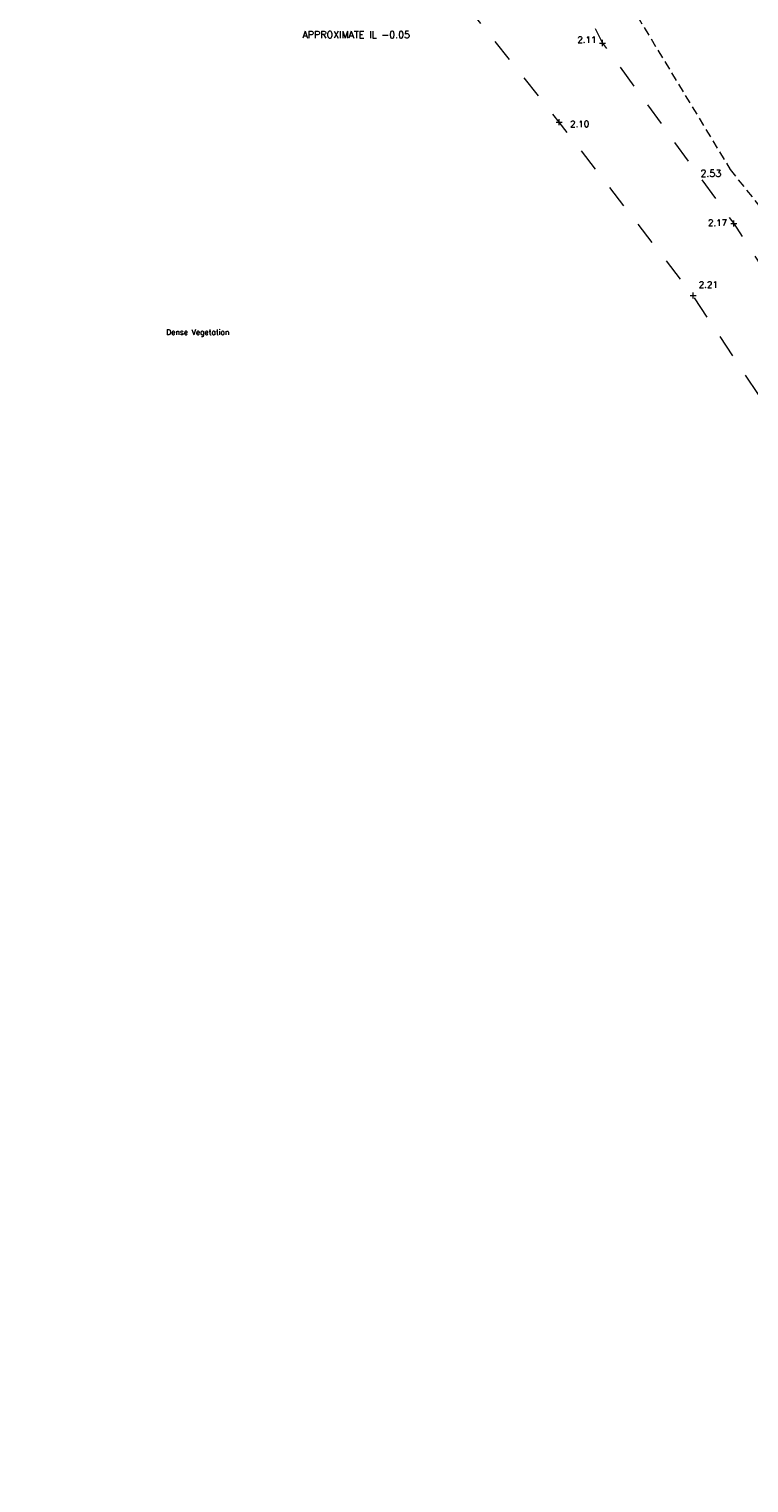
# Model space of a CAD drawing. Header units: metres. Extents: x 639013 to 639566, y 257273 to 257664.
# Tile 39 of 78: x 639017 to 639048, y 257521 to 257584. Entities that reach past the tile are written whole.
import ezdxf
from ezdxf.enums import TextEntityAlignment as Align

# ---------------------------------------------------------------- set-up
doc = ezdxf.new("R2010")
doc.units = ezdxf.units.M
doc.linetypes.add('65208756-SWE-ZZ-XX-M-C-0002-FC06T002$0$03', pattern=[3, 1, -1, 1])
doc.linetypes.add('65208756-SWE-ZZ-XX-M-C-0002-FC06T002$0$DASHED', pattern=[0.57, 0.38, -0.19])
for name, color, linetype, lineweight in [('65208756-SWE-ZZ-XX-M-C-0002-FC06T002$0$0not0', 253, 'Continuous', 0), ('65208756-SWE-ZZ-XX-M-C-0002-FC06T002$0$Banks', 253, '65208756-SWE-ZZ-XX-M-C-0002-FC06T002$0$DASHED', 0), ('65208756-SWE-ZZ-XX-M-C-0002-FC06T002$0$Levels', 253, 'Continuous', 0), ('65208756-SWE-ZZ-XX-M-C-0002-FC06T002$0$SS_DETAIL', 253, '65208756-SWE-ZZ-XX-M-C-0002-FC06T002$0$03', 0), ('65208756-SWE-ZZ-XX-M-C-0002-FC06T002$0$SS_TEXT_GEN', 253, 'Continuous', 0), ('65208756-SWE-ZZ-XX-M-C-0002-FC06T002$0$SS_TXT_LEV_GEN', 253, 'Continuous', 0), ('65208756-SWE-ZZ-XX-M-C-0002-FC06T002$0$Text', 253, 'Continuous', 0)]:
    doc.layers.add(name, color=color, linetype=linetype, lineweight=lineweight)
doc.layers.add('Z-Xref', color=7, linetype='Continuous')
doc.styles.add('65208756-SWE-ZZ-XX-M-C-0002-FC06T002$0$ROMANS', font='ROMANS')

# ---------------------------------------------------------------- blocks, each defined once
blk = doc.blocks.new('65208756-SWE-ZZ-XX-M-C-0002-FC06T002')
at = {"layer": '65208756-SWE-ZZ-XX-M-C-0002-FC06T002$0$0not0', "linetype": 'Continuous'}
for p, q in [((639041.332, 257583.039), (639041.592, 257583.039)), ((639041.462, 257582.909), (639041.462, 257583.169)), ((639039.471, 257579.627), (639039.731, 257579.627)), ((639039.601, 257579.497), (639039.601, 257579.757)), ((639046.991, 257575.253), (639047.251, 257575.253)), ((639047.121, 257575.123), (639047.121, 257575.383)), ((639045.238, 257572.156), (639045.498, 257572.156)), ((639045.368, 257572.026), (639045.368, 257572.286))]:
    blk.add_line(p, q, dxfattribs=at)
at = {"layer": '65208756-SWE-ZZ-XX-M-C-0002-FC06T002$0$Banks'}
blk.add_lwpolyline([(639037.238, 257596.291), (639040.61, 257588.093), (639046.964, 257577.59), (639053.7, 257569.137), (639061.127, 257559.914), (639073.573, 257545.008)], dxfattribs=at)
at = {"layer": '65208756-SWE-ZZ-XX-M-C-0002-FC06T002$0$SS_DETAIL', "flags": 128}
blk.add_lwpolyline([(639121.825, 257451.003), (639123.911, 257453.685), (639128.604, 257456.062), (639128.92, 257456.166), (639129.036, 257456.218), (639131.349, 257456.983), (639131.393, 257469.311), (639123.06, 257472.422), (639114.72, 257473.426), (639107.784, 257478.924), (639102.858, 257475.306), (639096.645, 257473.157), (639091.786, 257473.713), (639084.786, 257476.328), (639077.849, 257477.224), (639072.213, 257475.589), (639061.757, 257470.629), (639059.583, 257466.645), (639051.773, 257460.039), (639044.296, 257459.821), (639041.587, 257451.697), (639037.253, 257449.066), (639027.291, 257446.808), (639018.826, 257449.563), (639016.743, 257457.661), (639019.985, 257467.037), (639018.767, 257474.724), (639024.096, 257474.662), (639033.336, 257472.374), (639039.895, 257471.331), (639048.314, 257471.614), (639058.24, 257473.865), (639066.58, 257476.442), (639073.744, 257479.321), (639080.227, 257481.036), (639083.651, 257481.517), (639093.315, 257477.311), (639103.663, 257482.152), (639104.981, 257487.663), (639102.116, 257497.753), (639099.426, 257502.072), (639093.95, 257510.85), (639088.322, 257518.297), (639081.987, 257526), (639075.66, 257533.594), (639068.352, 257542.075), (639062.049, 257549.583), (639057.203, 257555.46), (639051.039, 257563.561), (639045.368, 257572.156), (639039.601, 257579.627), (639035.066, 257585.329), (639032.476, 257588.242), (639037.313, 257591.297), (639041.462, 257583.039), (639047.121, 257575.253), (639052.626, 257566.8), (639058.579, 257557.469), (639064.218, 257551.267), (639069.338, 257544.542), (639077.186, 257535.454), (639083.785, 257527.502), (639090.448, 257519.283), (639097.8, 257509.876), (639106.385, 257499.773), (639115.006, 257490.567), (639121.295, 257485.332), (639128.786, 257480.708), (639138.117, 257475.631), (639147.785, 257471.542), (639157.588, 257466.258), (639169.236, 257460.094), (639175.752, 257458.333)], dxfattribs=at)
at = {"layer": '65208756-SWE-ZZ-XX-M-C-0002-FC06T002$0$Levels', "style": '65208756-SWE-ZZ-XX-M-C-0002-FC06T002$0$ROMANS'}
blk.add_text('2.53', height=0.3, dxfattribs=at).set_placement((639045.69, 257577.272, 2.531))
at = {"layer": '65208756-SWE-ZZ-XX-M-C-0002-FC06T002$0$SS_TEXT_GEN', "style": '65208756-SWE-ZZ-XX-M-C-0002-FC06T002$0$ROMANS'}
blk.add_text('Dense Vegetation', height=0.234, dxfattribs=at).set_placement((639022.661, 257570.687), align=Align.TOP_LEFT)
at = {"layer": '65208756-SWE-ZZ-XX-M-C-0002-FC06T002$0$SS_TXT_LEV_GEN', "style": '65208756-SWE-ZZ-XX-M-C-0002-FC06T002$0$ROMANS'}
for s, p in [('2.11', (639040.383, 257582.961)), ('2.10', (639040.071, 257579.329)), ('2.17', (639046.015, 257575.066)), ('2.21', (639045.615, 257572.402))]:
    blk.add_text(s, height=0.274, dxfattribs=at).set_placement(p, align=Align.BOTTOM_LEFT)
at = {"layer": '65208756-SWE-ZZ-XX-M-C-0002-FC06T002$0$Text', "style": '65208756-SWE-ZZ-XX-M-C-0002-FC06T002$0$ROMANS'}
blk.add_text('APPROXIMATE IL -0.05', height=0.3, dxfattribs=at).set_placement((639028.528, 257583.247))

msp = doc.modelspace()

# ---------------------------------------------------------------- block references
at = {"layer": 'Z-Xref', "linetype": 'Continuous'}
msp.add_blockref('65208756-SWE-ZZ-XX-M-C-0002-FC06T002', (0, 0), dxfattribs=at)

doc.saveas('drawing.dxf')
